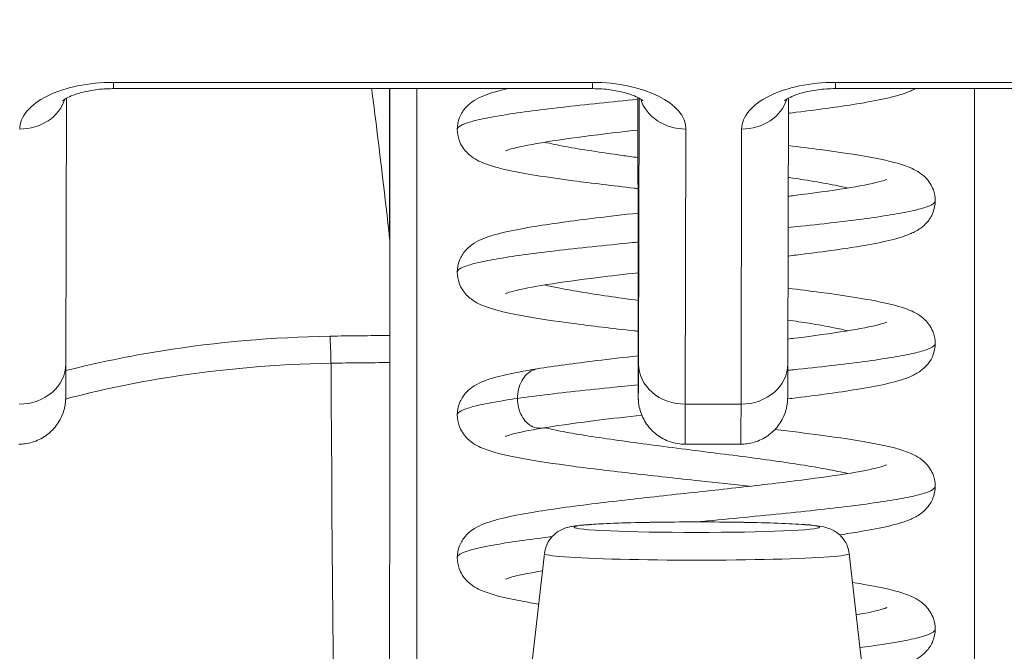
# Model space of a CAD drawing. Header units: inches. Extents: x 1 to 178, y 1 to 113.
# Tile 9 of 66: x 62.311 to 62.701, y 19.244 to 19.494. Entities that reach past the tile are written whole.
import ezdxf

# ---------------------------------------------------------------- set-up
doc = ezdxf.new("R2010")
doc.units = ezdxf.units.IN
doc.header["$LTSCALE"] = 10.666667
doc.header["$MEASUREMENT"] = 0
for name, color, linetype, lineweight in [('Dimension (ANSI)', 7, 'Continuous', 13), ('Visible (ANSI)', 7, 'Continuous', 13), ('Visible Narrow (ANSI)', 7, 'Continuous', 18)]:
    doc.layers.add(name, color=color, linetype=linetype, lineweight=lineweight)
doc.styles.add('Note Text (ANSI)', font='RomanS.shx')
doc.dimstyles.new('Default (ANSI)', dxfattribs={"dimscale": 10.666667, "dimtxt": 0.12, "dimasz": 0.098425, "dimexe": 0.125, "dimexo": 0.0625, "dimgap": 0.031496, "dimtad": 0, "dimtih": 1, "dimtoh": 1, "dimrnd": 1e-08, "dimzin": 0, "dimdsep": 46, "dimtxsty": 'Note Text (ANSI)', "dimcen": 0.09, "dimdle": 0.393701, "dimclrd": 256, "dimclre": 256, "dimclrt": 256, "dimadec": 0, "dimazin": 0, "dimtfac": 1, "dimtofl": 0, "dimtmove": 0, "dimatfit": 3, "dimfxl": 1, "dimtolj": 1, "dimtzin": 4, "dimlwd": -1, "dimlwe": -1, "dimarcsym": 0})

# ---------------------------------------------------------------- blocks, each defined once
blk = doc.blocks.new('*D10')
at = {"layer": 'Defpoints', "color": 0, "transparency": 16777216}
for p in [(64.70296, 21.83275), (40.82796, 17.94565), (64.70296, 17.94565)]:
    blk.add_point(p, dxfattribs=at)
at = {"layer": 'Dimension (ANSI)', "transparency": 16777216}
for p, q in [((40.82796, 18.61232), (40.82796, 23.16609)), ((64.70296, 18.61232), (64.70296, 23.16609)), ((41.87782, 21.83275), (49.8695, 21.83275)), ((63.65309, 21.83275), (55.66141, 21.83275))]:
    blk.add_line(p, q, dxfattribs=at)
for points in [[(41.87782, 22.00773), (41.87782, 21.65777), (40.82796, 21.83275)], [(63.65309, 22.00773), (63.65309, 21.65777), (64.70296, 21.83275)]]:
    blk.add_solid(points, dxfattribs=at)
at = {"layer": 'Dimension (ANSI)', "transparency": 16777216, "insert": (50.20546, 22.47275), "char_height": 1.28, "attachment_point": 1, "style": 'Note Text (ANSI)'}
blk.add_mtext('\\A1;23.87', dxfattribs=at)
blk = doc.blocks.new('*D11')
at = {"layer": 'Defpoints', "color": 0, "transparency": 16777216}
for p in [(64.70296, 21.83275), (64.70296, 17.94565), (64.82796, 17.02816)]:
    blk.add_point(p, dxfattribs=at)
at = {"layer": 'Dimension (ANSI)', "transparency": 16777216}
for p, q in [((64.70296, 18.61232), (64.70296, 23.16609)), ((64.82796, 17.69482), (64.82796, 23.16609)), ((63.65309, 21.83275), (62.60322, 21.83275)), ((65.87782, 21.83275), (66.92769, 21.83275))]:
    blk.add_line(p, q, dxfattribs=at)
for points in [[(63.65309, 22.00773), (63.65309, 21.65777), (64.70296, 21.83275)], [(65.87782, 22.00773), (65.87782, 21.65777), (64.82796, 21.83275)]]:
    blk.add_solid(points, dxfattribs=at)
at = {"layer": 'Dimension (ANSI)', "transparency": 16777216, "insert": (67.26365, 22.47275), "char_height": 1.28, "attachment_point": 1, "style": 'Note Text (ANSI)'}
blk.add_mtext('\\A1;0.13', dxfattribs=at)

msp = doc.modelspace()

# ---------------------------------------------------------------- linework, layer by layer
at = {"layer": 'Visible (ANSI)'}
for p, q in [((62.34841, 19.46682), (62.53778, 19.46682)), ((62.45776, 19.46682), (62.45776, 19.40544)), ((62.63385, 19.46682), (62.82322, 19.46682)), ((62.32986, 19.46301), (62.32963, 19.35792)), ((62.55578, 19.46329), (62.55583, 19.3944)), ((62.61506, 19.35792), (62.61529, 19.46301)), ((62.57445, 19.32611), (62.59649, 19.32611)), ((62.51883, 19.2828), (62.51017, 19.20674)), ((62.63932, 19.2828), (62.64796, 19.20673))]:
    msp.add_line(p, q, dxfattribs=at)
for centre, major_axis, ratio, start_param, end_param in [((62.41519, 19.40352), (-0.04251, -0.00348), 0.669542, 3.085614, 3.161581), ((62.4589, 18.02434), (0.00007, 1.6849), 0.001243, 0.609956, 0.646633), ((62.45771, 19.35306), (0, -0.02008), 0.001273, 3.788231, 4.444303), ((62.45701, 19.50438), (0, 0.55118), 0.001274, 3.554684, 4.444304)]:
    msp.add_ellipse(centre, major_axis=major_axis, ratio=ratio, start_param=start_param, end_param=end_param, dxfattribs=at)
for points, knots in [([(62.32836, 19.46199), (62.32836, 19.46199), (62.32838, 19.46201), (62.32853, 19.46215), (62.32886, 19.46241), (62.32995, 19.46308), (62.33075, 19.4635), (62.33285, 19.46438), (62.3342, 19.46485), (62.33742, 19.46571), (62.33932, 19.46609), (62.3435, 19.46664), (62.34579, 19.4668), (62.34819, 19.46682), (62.3483, 19.46682), (62.34841, 19.46682)], [0.456907, 0.456907, 0.456907, 0.456907, 0.510594, 0.510594, 0.684944, 0.684944, 0.870924, 0.870924, 1.079368, 1.079368, 1.310892, 1.310892, 1.558958, 1.558958, 1.570796, 1.570796, 1.570796, 1.570796]), ([(62.45764, 19.40757), (62.45581, 19.42398), (62.45394, 19.43978), (62.45153, 19.45895), (62.45103, 19.46291), (62.45053, 19.46682)], [-0.4388751, -0.4388751, -0.4388751, -0.4388751, -0.2194373, -0.2194373, -0.1616613, -0.1616613, -0.1616613, -0.1616613]), ([(62.48437, 19.45068), (62.48437, 19.45227), (62.48471, 19.45393), (62.48586, 19.45682), (62.48667, 19.45809), (62.48836, 19.46009), (62.48925, 19.46085), (62.49139, 19.46241), (62.49262, 19.46304), (62.49647, 19.46476), (62.49916, 19.46554), (62.5031, 19.46648), (62.50383, 19.46665), (62.50459, 19.46682)], [0, 0, 0, 0, 0.015191, 0.015191, 0.0301093, 0.0301093, 0.0452586, 0.0452586, 0.0676942, 0.0676942, 0.1171263, 0.1171263, 0.1280245, 0.1280245, 0.1280245, 0.1280245]), ([(62.55776, 19.46202), (62.55776, 19.46202), (62.55775, 19.46204), (62.55759, 19.46217), (62.55727, 19.46243), (62.55618, 19.4631), (62.55539, 19.46351), (62.55329, 19.46439), (62.55195, 19.46486), (62.54874, 19.46572), (62.54684, 19.46609), (62.54266, 19.46665), (62.54038, 19.4668), (62.53798, 19.46682), (62.53788, 19.46682), (62.53778, 19.46682)], [3.601441, 3.601441, 3.601441, 3.601441, 3.653835, 3.653835, 3.828176, 3.828176, 4.014016, 4.014016, 4.222282, 4.222282, 4.453653, 4.453653, 4.701633, 4.701633, 4.712389, 4.712389, 4.712389, 4.712389]), ([(62.63385, 19.46682), (62.63149, 19.46682), (62.62914, 19.46666), (62.62475, 19.46609), (62.62271, 19.46568), (62.61925, 19.46473), (62.6178, 19.4642), (62.61565, 19.46324), (62.61488, 19.46279), (62.61399, 19.46218), (62.61379, 19.46199), (62.61379, 19.46199)], [4.712389, 4.712389, 4.712389, 4.712389, 4.966699, 4.966699, 5.215035, 5.215035, 5.445494, 5.445494, 5.649809, 5.649809, 5.826279, 5.826279, 5.826279, 5.826279]), ([(62.66553, 19.46682), (62.66496, 19.46651), (62.6644, 19.46624), (62.66114, 19.46479), (62.65839, 19.46401), (62.65181, 19.46245), (62.64801, 19.46172), (62.6366, 19.4598), (62.62791, 19.45862), (62.61738, 19.45733), (62.61634, 19.4572), (62.61528, 19.45707)], [0.0577546, 0.0577546, 0.0577546, 0.0577546, 0.0681764, 0.0681764, 0.1184476, 0.1184476, 0.1683083, 0.1683083, 0.2502352, 0.2502352, 0.2591283, 0.2591283, 0.2591283, 0.2591283]), ([(62.55581, 19.42727), (62.55532, 19.42733), (62.55483, 19.42739), (62.54581, 19.42841), (62.53758, 19.42939), (62.52275, 19.43135), (62.51603, 19.43235), (62.50456, 19.43444), (62.49994, 19.43547), (62.49394, 19.43764), (62.49198, 19.43845), (62.48869, 19.44094), (62.48746, 19.44211), (62.48592, 19.44455), (62.48547, 19.44543), (62.48465, 19.44773), (62.48437, 19.44923), (62.48437, 19.45068)], [0.3907715, 0.3907715, 0.3907715, 0.3907715, 0.3946655, 0.3946655, 0.4628016, 0.4628016, 0.5322576, 0.5322576, 0.605113, 0.605113, 0.6422421, 0.6422421, 0.6626319, 0.6626319, 0.6723317, 0.6723317, 0.6861274, 0.6861274, 0.6861274, 0.6861274]), ([(62.55579, 19.45044), (62.55032, 19.44982), (62.54501, 19.44919), (62.53248, 19.44763), (62.52553, 19.44668), (62.51421, 19.44486), (62.50959, 19.44395), (62.50535, 19.44284), (62.50437, 19.44253), (62.50361, 19.44224), (62.50347, 19.44218), (62.50347, 19.44218)], [0.4142739, 0.4142739, 0.4142739, 0.4142739, 0.4579456, 0.4579456, 0.524421, 0.524421, 0.5887205, 0.5887205, 0.6166735, 0.6166735, 0.6299268, 0.6299268, 0.6299268, 0.6299268]), ([(62.61525, 19.44428), (62.61964, 19.44375), (62.62386, 19.44322), (62.63528, 19.44171), (62.64198, 19.4407), (62.65338, 19.43861), (62.65798, 19.43758), (62.66392, 19.43539), (62.66585, 19.43458), (62.6691, 19.43209), (62.67032, 19.43092), (62.67183, 19.4285), (62.67226, 19.42763), (62.67307, 19.42536), (62.67335, 19.42387), (62.67335, 19.42243)], [0.4270268, 0.4270268, 0.4270268, 0.4270268, 0.4638838, 0.4638838, 0.5333655, 0.5333655, 0.6063114, 0.6063114, 0.6428354, 0.6428354, 0.6629436, 0.6629436, 0.6723724, 0.6723724, 0.686091, 0.686091, 0.686091, 0.686091]), ([(62.61521, 19.42422), (62.616, 19.42432), (62.61679, 19.42442), (62.62513, 19.42545), (62.6321, 19.42641), (62.64344, 19.42823), (62.64808, 19.42914), (62.65233, 19.43025), (62.65333, 19.43057), (62.6541, 19.43086), (62.65425, 19.43092), (62.65425, 19.43092)], [0.4506986, 0.4506986, 0.4506986, 0.4506986, 0.4575433, 0.4575433, 0.5240288, 0.5240288, 0.5883519, 0.5883519, 0.6163381, 0.6163381, 0.6296501, 0.6296501, 0.6296501, 0.6296501]), ([(62.67335, 19.42243), (62.67335, 19.42083), (62.67301, 19.41917), (62.67185, 19.41628), (62.67104, 19.41502), (62.66935, 19.41301), (62.66846, 19.41224), (62.66628, 19.41067), (62.66504, 19.41003), (62.6611, 19.40828), (62.65834, 19.4075), (62.65176, 19.40594), (62.64797, 19.40521), (62.63659, 19.40331), (62.62791, 19.40212), (62.61734, 19.40083), (62.61625, 19.40069), (62.61515, 19.40056)], [0, 0, 0, 0, 0.0152338, 0.0152338, 0.0301845, 0.0301845, 0.0455174, 0.0455174, 0.0683207, 0.0683207, 0.1187997, 0.1187997, 0.1683432, 0.1683432, 0.2502406, 0.2502406, 0.2594806, 0.2594806, 0.2594806, 0.2594806]), ([(62.48437, 19.39418), (62.48437, 19.39578), (62.48471, 19.39743), (62.48586, 19.40033), (62.48668, 19.4016), (62.48838, 19.40361), (62.48927, 19.40438), (62.49142, 19.40593), (62.49264, 19.40656), (62.4965, 19.40828), (62.49921, 19.40905), (62.50571, 19.41061), (62.5095, 19.41135), (62.52093, 19.41327), (62.52966, 19.41446), (62.54448, 19.41628), (62.55007, 19.41693), (62.55582, 19.41758)], [0, 0, 0, 0, 0.0152181, 0.0152181, 0.0301588, 0.0301588, 0.0454237, 0.0454237, 0.0678247, 0.0678247, 0.1174266, 0.1174266, 0.1674055, 0.1674055, 0.2499115, 0.2499115, 0.2952536, 0.2952536, 0.2952536, 0.2952536]), ([(62.55586, 19.37077), (62.55533, 19.37083), (62.5548, 19.37089), (62.54574, 19.37192), (62.53751, 19.3729), (62.5227, 19.37486), (62.51598, 19.37586), (62.50452, 19.37795), (62.49991, 19.37898), (62.49392, 19.38116), (62.49196, 19.38197), (62.48867, 19.38446), (62.48744, 19.38564), (62.48591, 19.38807), (62.48547, 19.38896), (62.48464, 19.39125), (62.48437, 19.39274), (62.48437, 19.39418)], [0.3906405, 0.3906405, 0.3906405, 0.3906405, 0.3948517, 0.3948517, 0.4629919, 0.4629919, 0.5324535, 0.5324535, 0.6053216, 0.6053216, 0.6423489, 0.6423489, 0.6626931, 0.6626931, 0.6723745, 0.6723745, 0.6861191, 0.6861191, 0.6861191, 0.6861191]), ([(62.55583, 19.39395), (62.55034, 19.39332), (62.54502, 19.3927), (62.53249, 19.39114), (62.52553, 19.39019), (62.51422, 19.38837), (62.50959, 19.38745), (62.50535, 19.38635), (62.50437, 19.38603), (62.50361, 19.38575), (62.50347, 19.38568), (62.50347, 19.38568)], [0.4141657, 0.4141657, 0.4141657, 0.4141657, 0.4579372, 0.4579372, 0.5244074, 0.5244074, 0.5886992, 0.5886992, 0.6166461, 0.6166461, 0.6299561, 0.6299561, 0.6299561, 0.6299561]), ([(62.57445, 19.32611), (62.57245, 19.32611), (62.57042, 19.32644), (62.56666, 19.32771), (62.56488, 19.32865), (62.56174, 19.33102), (62.56035, 19.33247), (62.55811, 19.3357), (62.55724, 19.33752), (62.55643, 19.3403), (62.55623, 19.34124), (62.55608, 19.34231), (62.55606, 19.3425), (62.55603, 19.34282), (62.55601, 19.34296), (62.55599, 19.34326), (62.55598, 19.34341), (62.55596, 19.34366), (62.55596, 19.34375), (62.55595, 19.34397), (62.55595, 19.34406), (62.55594, 19.34432), (62.55594, 19.34444), (62.55593, 19.34495), (62.55593, 19.34536), (62.55591, 19.3477), (62.5559, 19.35086), (62.55587, 19.36025), (62.55586, 19.36687), (62.55584, 19.38058), (62.55584, 19.38726), (62.55583, 19.3944)], [0, 0, 0, 0, 0.0152437, 0.0152437, 0.0302108, 0.0302108, 0.0451875, 0.0451875, 0.0601581, 0.0601581, 0.0673092, 0.0673092, 0.0689264, 0.0689264, 0.0702228, 0.0702228, 0.0721464, 0.0721464, 0.074147, 0.074147, 0.0775296, 0.0775296, 0.0857864, 0.0857864, 0.110542, 0.110542, 0.1855583, 0.1855583, 0.2684918, 0.2684918, 0.3313559, 0.3313559, 0.3313559, 0.3313559]), ([(62.61513, 19.3878), (62.61958, 19.38726), (62.62386, 19.38673), (62.63533, 19.3852), (62.64203, 19.3842), (62.65342, 19.38211), (62.65802, 19.38108), (62.66395, 19.37889), (62.66587, 19.37807), (62.66912, 19.37558), (62.67034, 19.3744), (62.67184, 19.37198), (62.67227, 19.37111), (62.67308, 19.36884), (62.67335, 19.36737), (62.67335, 19.36593)], [0.4266736, 0.4266736, 0.4266736, 0.4266736, 0.4640694, 0.4640694, 0.5335573, 0.5335573, 0.606518, 0.606518, 0.6429422, 0.6429422, 0.6630074, 0.6630074, 0.6724308, 0.6724308, 0.686082, 0.686082, 0.686082, 0.686082]), ([(62.61508, 19.36771), (62.61599, 19.36782), (62.61688, 19.36793), (62.62531, 19.36898), (62.63227, 19.36994), (62.64356, 19.37175), (62.64818, 19.37267), (62.65239, 19.37377), (62.65337, 19.37409), (62.65411, 19.37437), (62.65425, 19.37443), (62.65425, 19.37443)], [0.2747697, 0.2747697, 0.2747697, 0.2747697, 0.2825392, 0.2825392, 0.3490093, 0.3490093, 0.4132993, 0.4132993, 0.4412187, 0.4412187, 0.4541397, 0.4541397, 0.4541397, 0.4541397]), ([(62.67335, 19.36593), (62.67335, 19.36433), (62.67301, 19.36268), (62.67185, 19.35978), (62.67104, 19.35851), (62.66934, 19.3565), (62.66845, 19.35574), (62.66627, 19.35416), (62.66502, 19.35352), (62.66107, 19.35178), (62.65832, 19.351), (62.65173, 19.34944), (62.64796, 19.34872), (62.63658, 19.34681), (62.62789, 19.34562), (62.61727, 19.34432), (62.61614, 19.34418), (62.61499, 19.34405)], [0, 0, 0, 0, 0.0152511, 0.0152511, 0.0302179, 0.0302179, 0.0455715, 0.0455715, 0.0684256, 0.0684256, 0.1189381, 0.1189381, 0.1683478, 0.1683478, 0.2502856, 0.2502856, 0.2599323, 0.2599323, 0.2599323, 0.2599323]), ([(62.516, 19.35594), (62.52272, 19.35702), (62.53074, 19.3581), (62.54465, 19.35981), (62.55019, 19.36045), (62.55587, 19.36109)], [0, 0, 0, 0, 0.0749675, 0.0749675, 0.1198343, 0.1198343, 0.1198343, 0.1198343]), ([(62.32963, 19.35792), (62.32962, 19.35251), (62.3296, 19.3486), (62.32958, 19.34564), (62.32958, 19.3451), (62.32957, 19.34445), (62.32957, 19.34435), (62.32955, 19.34381), (62.32955, 19.34373), (62.32953, 19.34352), (62.32953, 19.34338), (62.3295, 19.34302), (62.32948, 19.3428), (62.3294, 19.3421), (62.32932, 19.34156), (62.32911, 19.34051), (62.32899, 19.34), (62.32847, 19.33822), (62.32797, 19.33698), (62.32645, 19.33417), (62.32529, 19.33264), (62.32254, 19.32997), (62.32089, 19.32881), (62.31735, 19.3271), (62.31542, 19.32652), (62.31267, 19.32616), (62.31187, 19.32611), (62.31106, 19.32611)], [0, 0, 0, 0, 0.0823467, 0.0823467, 0.1118576, 0.1118576, 0.1247539, 0.1247539, 0.1265515, 0.1265515, 0.1286021, 0.1286021, 0.1306663, 0.1306663, 0.134814, 0.134814, 0.138887, 0.138887, 0.148968, 0.148968, 0.1632472, 0.1632472, 0.1782167, 0.1782167, 0.1931923, 0.1931923, 0.1993249, 0.1993249, 0.1993249, 0.1993249]), ([(62.48437, 19.33768), (62.48437, 19.33929), (62.48471, 19.34094), (62.48587, 19.34384), (62.48668, 19.34511), (62.48838, 19.34712), (62.48928, 19.34789), (62.49145, 19.34945), (62.49267, 19.35008), (62.49654, 19.3518), (62.49925, 19.35257), (62.5063, 19.35425), (62.5108, 19.3551), (62.516, 19.35594)], [0, 0, 0, 0, 0.0152392, 0.0152392, 0.0301983, 0.0301983, 0.0455382, 0.0455382, 0.0680353, 0.0680353, 0.1177459, 0.1177459, 0.1756414, 0.1756414, 0.1756414, 0.1756414]), ([(62.61506, 19.35792), (62.61505, 19.35251), (62.61504, 19.3486), (62.61502, 19.34564), (62.61501, 19.3451), (62.615, 19.34445), (62.615, 19.34435), (62.61498, 19.34381), (62.61498, 19.34373), (62.61497, 19.34352), (62.61496, 19.34338), (62.61493, 19.34302), (62.61491, 19.3428), (62.61483, 19.3421), (62.61475, 19.34156), (62.61455, 19.34051), (62.61442, 19.34), (62.61391, 19.33822), (62.6134, 19.33698), (62.61188, 19.33417), (62.61072, 19.33264), (62.60797, 19.32997), (62.60632, 19.32881), (62.60278, 19.3271), (62.60085, 19.32652), (62.5981, 19.32616), (62.5973, 19.32611), (62.59649, 19.32611)], [0, 0, 0, 0, 0.0823467, 0.0823467, 0.1118576, 0.1118576, 0.1247539, 0.1247539, 0.1265515, 0.1265515, 0.1286021, 0.1286021, 0.1306663, 0.1306663, 0.134814, 0.134814, 0.138887, 0.138887, 0.148968, 0.148968, 0.1632472, 0.1632472, 0.1782167, 0.1782167, 0.1931923, 0.1931923, 0.1993249, 0.1993249, 0.1993249, 0.1993249]), ([(62.59985, 19.30943), (62.59345, 19.31016), (62.58679, 19.31088), (62.57142, 19.31256), (62.56253, 19.31352), (62.5456, 19.31544), (62.53738, 19.31642), (62.52258, 19.31838), (62.51587, 19.31939), (62.50444, 19.32148), (62.49983, 19.3225), (62.49386, 19.32468), (62.49191, 19.3255), (62.48864, 19.328), (62.48742, 19.32917), (62.48589, 19.33161), (62.48545, 19.33249), (62.48464, 19.33477), (62.48437, 19.33625), (62.48437, 19.33768)], [0.2773736, 0.2773736, 0.2773736, 0.2773736, 0.328129, 0.328129, 0.3952237, 0.3952237, 0.4633704, 0.4633704, 0.5328424, 0.5328424, 0.6057417, 0.6057417, 0.6425635, 0.6425635, 0.6628128, 0.6628128, 0.6724465, 0.6724465, 0.6861068, 0.6861068, 0.6861068, 0.6861068]), ([(62.55731, 19.33762), (62.5513, 19.33694), (62.54546, 19.33626), (62.53248, 19.33464), (62.52552, 19.33369), (62.5192, 19.33267), (62.51863, 19.33258), (62.51807, 19.33249)], [0.4102295, 0.4102295, 0.4102295, 0.4102295, 0.4579535, 0.4579535, 0.5244169, 0.5244169, 0.5310971, 0.5310971, 0.5310971, 0.5310971]), ([(62.51807, 19.33249), (62.51291, 19.33162), (62.50864, 19.33074), (62.50488, 19.32971), (62.50403, 19.32942), (62.50354, 19.32922), (62.50347, 19.32918), (62.50347, 19.32918)], [0, 0, 0, 0, 0.06224215, 0.06224215, 0.08953824, 0.08953824, 0.09889684, 0.09889684, 0.09889684, 0.09889684]), ([(62.60995, 19.33191), (62.61628, 19.33118), (62.62236, 19.33043), (62.63537, 19.3287), (62.64206, 19.3277), (62.65345, 19.3256), (62.65804, 19.32458), (62.66396, 19.32238), (62.66589, 19.32157), (62.66913, 19.31907), (62.67035, 19.31788), (62.67185, 19.31546), (62.67228, 19.31459), (62.67308, 19.31233), (62.67334, 19.31086), (62.67334, 19.30944)], [0.4123833, 0.4123833, 0.4123833, 0.4123833, 0.464167, 0.464167, 0.5336585, 0.5336585, 0.6066269, 0.6066269, 0.6430009, 0.6430009, 0.663045, 0.663045, 0.6725038, 0.6725038, 0.6860775, 0.6860775, 0.6860775, 0.6860775]), ([(62.48437, 19.28119), (62.48437, 19.28279), (62.48471, 19.28444), (62.48587, 19.28734), (62.48668, 19.28861), (62.48838, 19.29063), (62.48929, 19.2914), (62.49146, 19.29296), (62.4927, 19.2936), (62.49658, 19.29531), (62.49929, 19.29608), (62.50582, 19.29764), (62.50962, 19.29838), (62.52106, 19.3003), (62.52981, 19.30149), (62.54765, 19.30368), (62.55673, 19.3047), (62.5748, 19.30669), (62.58401, 19.30767), (62.60149, 19.30961), (62.61001, 19.31058), (62.62525, 19.31248), (62.63221, 19.31343), (62.64351, 19.31525), (62.64814, 19.31616), (62.65237, 19.31727), (62.65335, 19.31758), (62.65411, 19.31787), (62.65425, 19.31793), (62.65425, 19.31793)], [0, 0, 0, 0, 0.015255, 0.015255, 0.0302276, 0.0302276, 0.045585, 0.045585, 0.0682753, 0.0682753, 0.1179523, 0.1179523, 0.1678673, 0.1678673, 0.2503943, 0.2503943, 0.3215563, 0.3215563, 0.3902984, 0.3902984, 0.4579209, 0.4579209, 0.5243891, 0.5243891, 0.5886821, 0.5886821, 0.6166169, 0.6166169, 0.6297933, 0.6297933, 0.6297933, 0.6297933]), ([(62.67334, 19.30944), (62.67334, 19.30783), (62.67301, 19.30618), (62.67185, 19.30328), (62.67104, 19.30201), (62.66934, 19.3), (62.66844, 19.29923), (62.66626, 19.29766), (62.66501, 19.29702), (62.66107, 19.29528), (62.65832, 19.29451), (62.65174, 19.29295), (62.64795, 19.29222), (62.64113, 19.29108), (62.63842, 19.29065), (62.63553, 19.29023)], [0, 0, 0, 0, 0.0152624, 0.0152624, 0.0302398, 0.0302398, 0.0456068, 0.0456068, 0.0684908, 0.0684908, 0.1188286, 0.1188286, 0.1684426, 0.1684426, 0.1974952, 0.1974952, 0.1974952, 0.1974952]), ([(62.51883, 19.2828), (62.51897, 19.2841), (62.51934, 19.28539), (62.52044, 19.28771), (62.52118, 19.28877), (62.52285, 19.29054), (62.52382, 19.29127), (62.5255, 19.29226), (62.52625, 19.29258), (62.52743, 19.29301), (62.52791, 19.29315), (62.52906, 19.29344), (62.52966, 19.29355), (62.53209, 19.29394), (62.53405, 19.29412), (62.53884, 19.29447), (62.54151, 19.29461), (62.54865, 19.29491), (62.55352, 19.29505), (62.56361, 19.29525), (62.56891, 19.29531), (62.57948, 19.29535), (62.58488, 19.29534), (62.59515, 19.29524), (62.60015, 19.29515), (62.6092, 19.29491), (62.61334, 19.29476), (62.62038, 19.2944), (62.62328, 19.2942), (62.62691, 19.2938), (62.628, 19.29366), (62.62979, 19.29326), (62.6303, 19.29313), (62.63146, 19.29274), (62.63211, 19.29249), (62.63354, 19.29176), (62.63432, 19.29126), (62.63575, 19.29008), (62.63641, 19.28939), (62.63769, 19.2877), (62.63827, 19.28664), (62.63899, 19.28466), (62.63921, 19.28373), (62.63932, 19.2828)], [0, 0, 0, 0, 0.0101015, 0.0101015, 0.0199862, 0.0199862, 0.0296294, 0.0296294, 0.0377089, 0.0377089, 0.0449846, 0.0449846, 0.0568687, 0.0568687, 0.0925395, 0.0925395, 0.1243072, 0.1243072, 0.1678667, 0.1678667, 0.2085979, 0.2085979, 0.2487728, 0.2487728, 0.2888646, 0.2888646, 0.3291737, 0.3291737, 0.3703899, 0.3703899, 0.3939584, 0.3939584, 0.4023637, 0.4023637, 0.4099805, 0.4099805, 0.4177702, 0.4177702, 0.4252935, 0.4252935, 0.4344742, 0.4344742, 0.4417369, 0.4417369, 0.4417369, 0.4417369]), ([(62.51655, 19.26284), (62.51431, 19.2632), (62.51219, 19.26356), (62.50437, 19.265), (62.49977, 19.26602), (62.49382, 19.26821), (62.49187, 19.26903), (62.48861, 19.27153), (62.48739, 19.27271), (62.48588, 19.27514), (62.48544, 19.27602), (62.48464, 19.27829), (62.48437, 19.27976), (62.48437, 19.28119)], [0.5085146, 0.5085146, 0.5085146, 0.5085146, 0.5331639, 0.5331639, 0.6060895, 0.6060895, 0.642739, 0.642739, 0.662909, 0.662909, 0.6725013, 0.6725013, 0.6860943, 0.6860943, 0.6860943, 0.6860943]), ([(62.51805, 19.27599), (62.51325, 19.27518), (62.50926, 19.27438), (62.50534, 19.27335), (62.50437, 19.27304), (62.50361, 19.27275), (62.50347, 19.27269), (62.50347, 19.27269)], [0.53117251, 0.53117251, 0.53117251, 0.53117251, 0.58879821, 0.58879821, 0.61670166, 0.61670166, 0.62995582, 0.62995582, 0.62995582, 0.62995582]), ([(62.64062, 19.27137), (62.64311, 19.27098), (62.64545, 19.27058), (62.65345, 19.26911), (62.65804, 19.26808), (62.66397, 19.26589), (62.66589, 19.26507), (62.66914, 19.26257), (62.67036, 19.26138), (62.67186, 19.25896), (62.67229, 19.25808), (62.67308, 19.25582), (62.67334, 19.25436), (62.67334, 19.25294)], [0.5065369, 0.5065369, 0.5065369, 0.5065369, 0.5336736, 0.5336736, 0.6066428, 0.6066428, 0.6430133, 0.6430133, 0.6630564, 0.6630564, 0.6725735, 0.6725735, 0.6860764, 0.6860764, 0.6860764, 0.6860764]), ([(62.64207, 19.25855), (62.6458, 19.25922), (62.64892, 19.25987), (62.65237, 19.26077), (62.65336, 19.26109), (62.65411, 19.26137), (62.65425, 19.26144), (62.65425, 19.26144)], [0.54105248, 0.54105248, 0.54105248, 0.54105248, 0.58877522, 0.58877522, 0.6166914, 0.6166914, 0.62985882, 0.62985882, 0.62985882, 0.62985882]), ([(62.67334, 19.25294), (62.67334, 19.25134), (62.673, 19.24968), (62.67185, 19.24678), (62.67104, 19.24552), (62.66934, 19.2435), (62.66844, 19.24273), (62.66625, 19.24116), (62.665, 19.24052), (62.66108, 19.23879), (62.65834, 19.23802), (62.65204, 19.23652), (62.6486, 19.23585), (62.64473, 19.23518)], [0, 0, 0, 0, 0.0152676, 0.0152676, 0.0302501, 0.0302501, 0.0456229, 0.0456229, 0.0685158, 0.0685158, 0.1186234, 0.1186234, 0.1642366, 0.1642366, 0.1642366, 0.1642366])]:
    msp.add_open_spline(points, degree=3, knots=knots, dxfattribs=at)
at = {"layer": 'Visible Narrow (ANSI)'}
for p, q in [((62.34842, 19.4693), (62.53779, 19.4693)), ((62.63386, 19.4693), (62.82323, 19.4693)), ((62.45764, 19.46682), (62.45764, 19.40757)), ((62.55578, 19.46329), (62.55583, 19.39442)), ((62.55601, 19.35796), (62.55624, 19.46305)), ((62.57452, 19.34193), (62.57476, 19.45079)), ((62.59657, 19.34193), (62.59681, 19.45079)), ((62.57452, 19.34193), (62.59657, 19.34193))]:
    msp.add_line(p, q, dxfattribs=at)
for centre, major_axis, ratio, start_param, end_param in [((62.34838, 19.45079), (-0.03701, -0.00003), 0.5, 4.710918, 6.281715), ((62.34841, 19.48532), (0, -0.0185), 0.001274, 0, 0.523599), ((62.53778, 19.48532), (0, -0.0185), 0.001274, 0, 0.523599), ((62.53775, 19.45079), (0.03701, 0.00003), 0.5, 6.281715, 7.852511), ((62.63382, 19.45079), (-0.03701, -0.00003), 0.5, 4.710918, 6.281715), ((62.63385, 19.48532), (0, -0.0185), 0.001274, 0, 0.523599), ((62.46961, 19.19745), (0, 0.98425), 0.001274, 1.293583, 1.56886), ((62.69008, 19.19745), (0, -0.98425), 0.001274, 4.435176, 4.710116), ((62.31136, 19.46682), (0.0185, -0.00004), 0.866025, 4.714936, 6.021869), ((62.57475, 19.46682), (-0.0185, 0.00004), 0.866025, 0.264148, 1.573343), ((62.5968, 19.46682), (0.0185, -0.00004), 0.866025, 4.714936, 6.021869), ((62.55594, 19.44422), (0, -0.09961), 0.001274, 5.235988, 6.806784), ((62.45693, 18.92478), (-0.73686, -0.00071), 0.602968, 4.710771, 4.742831), ((62.43409, 19.35283), (0.00038, -0.02007), 0.023973, 1.838966, 2.494652), ((62.31112, 19.35796), (0.0185, -0.00004), 0.866025, 4.714936, 6.283185), ((62.45693, 18.91583), (-0.74119, -0.0007), 0.597079, 4.7108, 4.74215), ((62.44441, 19.50438), (0, 0.55118), 0.018727, 1.83929, 2.7281), ((62.57451, 19.35796), (-0.0185, 0.00004), 0.866025, 0.002546, 1.573343), ((62.59656, 19.35796), (0.0185, -0.00004), 0.866025, 4.714936, 6.283185), ((62.57445, 19.44422), (0, -0.11811), 0.001274, 0, 0.523599), ((62.59649, 19.44422), (0, -0.11811), 0.001274, 0, 0.523599), ((62.57907, 19.28279), (-0.06025, 0), 0.042782, 6.278319, 9.429644)]:
    msp.add_ellipse(centre, major_axis=major_axis, ratio=ratio, start_param=start_param, end_param=end_param, dxfattribs=at)
msp.add_ellipse((62.57907, 19.29326), major_axis=(0.04851, 0), ratio=0.042782, dxfattribs=at)
for points, knots in [([(62.55578, 19.46258), (62.55056, 19.46207), (62.54545, 19.46155), (62.54052, 19.46104), (62.53533, 19.4605), (62.53034, 19.45996), (62.52564, 19.45942), (62.52095, 19.45888), (62.51654, 19.45834), (62.51249, 19.4578), (62.50845, 19.45726), (62.50476, 19.45672), (62.5015, 19.45617), (62.49824, 19.45563), (62.49539, 19.45509), (62.49302, 19.45455), (62.49064, 19.45401), (62.48873, 19.45347), (62.48733, 19.45293), (62.48592, 19.45239), (62.485, 19.45185), (62.4846, 19.45131), (62.48445, 19.4511), (62.48437, 19.45089), (62.48437, 19.45068)], [0.34281129, 0.34281129, 0.34281129, 0.34281129, 0.35135135, 0.35135135, 0.35135135, 0.36036036, 0.36036036, 0.36036036, 0.36936937, 0.36936937, 0.36936937, 0.37837838, 0.37837838, 0.37837838, 0.38738739, 0.38738739, 0.38738739, 0.3963964, 0.3963964, 0.3963964, 0.40540541, 0.40540541, 0.40540541, 0.40889805, 0.40889805, 0.40889805, 0.40889805]), ([(62.51891, 19.44562), (62.52134, 19.44504), (62.52414, 19.44446), (62.52725, 19.44389), (62.5304, 19.4433), (62.53387, 19.44272), (62.53761, 19.44214), (62.54135, 19.44155), (62.54534, 19.44097), (62.54952, 19.44039), (62.55157, 19.4401), (62.55367, 19.43982), (62.5558, 19.43953)], [0.43699353, 0.43699353, 0.43699353, 0.43699353, 0.44660194, 0.44660194, 0.44660194, 0.45631068, 0.45631068, 0.45631068, 0.46601942, 0.46601942, 0.46601942, 0.47078032, 0.47078032, 0.47078032, 0.47078032]), ([(62.61522, 19.43171), (62.61536, 19.43169), (62.6155, 19.43167), (62.61563, 19.43164), (62.61956, 19.43106), (62.62325, 19.43048), (62.62665, 19.4299), (62.63004, 19.42931), (62.63313, 19.42873), (62.63586, 19.42815), (62.63689, 19.42793), (62.63787, 19.42771), (62.6388, 19.42749)], [0.51422533, 0.51422533, 0.51422533, 0.51422533, 0.51456311, 0.51456311, 0.51456311, 0.52427184, 0.52427184, 0.52427184, 0.53398058, 0.53398058, 0.53398058, 0.53765771, 0.53765771, 0.53765771, 0.53765771]), ([(62.67335, 19.42243), (62.67335, 19.42232), (62.67332, 19.42221), (62.67328, 19.4221), (62.67307, 19.42156), (62.67235, 19.42102), (62.67113, 19.42048), (62.66991, 19.41993), (62.66818, 19.41939), (62.66598, 19.41885), (62.66378, 19.41831), (62.6611, 19.41777), (62.658, 19.41723), (62.65489, 19.41669), (62.65135, 19.41615), (62.64745, 19.41561), (62.64354, 19.41507), (62.63926, 19.41453), (62.63467, 19.41398), (62.63008, 19.41344), (62.62519, 19.4129), (62.62008, 19.41236), (62.61847, 19.41219), (62.61683, 19.41202), (62.61518, 19.41185)], [0.56572829, 0.56572829, 0.56572829, 0.56572829, 0.56756757, 0.56756757, 0.56756757, 0.57657658, 0.57657658, 0.57657658, 0.58558559, 0.58558559, 0.58558559, 0.59459459, 0.59459459, 0.59459459, 0.6036036, 0.6036036, 0.6036036, 0.61261261, 0.61261261, 0.61261261, 0.62162162, 0.62162162, 0.62162162, 0.62445971, 0.62445971, 0.62445971, 0.62445971]), ([(62.55582, 19.40609), (62.55508, 19.40602), (62.55435, 19.40594), (62.55361, 19.40587), (62.54814, 19.40533), (62.5428, 19.40479), (62.53768, 19.40425), (62.53257, 19.40371), (62.52767, 19.40317), (62.52309, 19.40263), (62.5185, 19.40208), (62.51421, 19.40154), (62.5103, 19.401), (62.50639, 19.40046), (62.50285, 19.39992), (62.49975, 19.39938), (62.49664, 19.39884), (62.49396, 19.3983), (62.49176, 19.39776), (62.48955, 19.39722), (62.48783, 19.39668), (62.4866, 19.39613), (62.48537, 19.39559), (62.48465, 19.39505), (62.48444, 19.39451), (62.48439, 19.3944), (62.48437, 19.39429), (62.48437, 19.39418)], [0.65645002, 0.65645002, 0.65645002, 0.65645002, 0.65765766, 0.65765766, 0.65765766, 0.66666667, 0.66666667, 0.66666667, 0.67567568, 0.67567568, 0.67567568, 0.68468468, 0.68468468, 0.68468468, 0.69369369, 0.69369369, 0.69369369, 0.7027027, 0.7027027, 0.7027027, 0.71171171, 0.71171171, 0.71171171, 0.72072072, 0.72072072, 0.72072072, 0.72255919, 0.72255919, 0.72255919, 0.72255919]), ([(62.51891, 19.38912), (62.52059, 19.38872), (62.52244, 19.38832), (62.52444, 19.38793), (62.52739, 19.38734), (62.53067, 19.38676), (62.53424, 19.38618), (62.53781, 19.3856), (62.54166, 19.38501), (62.54573, 19.38443), (62.54898, 19.38396), (62.55236, 19.3835), (62.55584, 19.38303)], [0.75065474, 0.75065474, 0.75065474, 0.75065474, 0.75728155, 0.75728155, 0.75728155, 0.76699029, 0.76699029, 0.76699029, 0.77669903, 0.77669903, 0.77669903, 0.7844735, 0.7844735, 0.7844735, 0.7844735]), ([(62.6151, 19.37523), (62.61801, 19.3748), (62.6208, 19.37437), (62.62344, 19.37394), (62.62701, 19.37335), (62.6303, 19.37277), (62.63324, 19.37219), (62.63526, 19.37179), (62.63712, 19.37139), (62.6388, 19.37099)], [0.82778443, 0.82778443, 0.82778443, 0.82778443, 0.83495146, 0.83495146, 0.83495146, 0.84466019, 0.84466019, 0.84466019, 0.85131924, 0.85131924, 0.85131924, 0.85131924]), ([(62.43408, 19.36886), (62.41145, 19.36842), (62.38934, 19.36651), (62.36781, 19.36307), (62.35478, 19.361), (62.34197, 19.35836), (62.32963, 19.35524)], [0, 0, 0, 0, 0.3333333, 0.3333333, 0.3333333, 0.5349392, 0.5349392, 0.5349392, 0.5349392]), ([(62.67335, 19.36593), (62.67335, 19.36572), (62.67327, 19.36551), (62.67311, 19.3653), (62.67272, 19.36476), (62.67181, 19.36422), (62.6704, 19.36368), (62.669, 19.36314), (62.66709, 19.3626), (62.66472, 19.36206), (62.66235, 19.36152), (62.65951, 19.36098), (62.65624, 19.36044), (62.65298, 19.35989), (62.6493, 19.35935), (62.64526, 19.35881), (62.64121, 19.35827), (62.63681, 19.35773), (62.63211, 19.35719), (62.62742, 19.35665), (62.62243, 19.35611), (62.61724, 19.35557), (62.61651, 19.35549), (62.61579, 19.35542), (62.61505, 19.35534)], [0.87939058, 0.87939058, 0.87939058, 0.87939058, 0.88288288, 0.88288288, 0.88288288, 0.89189189, 0.89189189, 0.89189189, 0.9009009, 0.9009009, 0.9009009, 0.90990991, 0.90990991, 0.90990991, 0.91891892, 0.91891892, 0.91891892, 0.92792793, 0.92792793, 0.92792793, 0.93693694, 0.93693694, 0.93693694, 0.93819242, 0.93819242, 0.93819242, 0.93819242]), ([(62.43446, 19.35816), (62.41279, 19.35774), (62.39156, 19.35592), (62.37091, 19.35266), (62.35675, 19.35042), (62.34286, 19.34752), (62.32956, 19.344)], [0, 0, 0, 0, 0.3333333, 0.3333333, 0.3333333, 0.5620396, 0.5620396, 0.5620396, 0.5620396]), ([(62.50818, 19.34421), (62.50818, 19.34544), (62.50834, 19.34668), (62.50863, 19.34785), (62.50891, 19.34903), (62.50933, 19.35014), (62.50987, 19.35115), (62.51041, 19.35215), (62.51108, 19.35304), (62.51183, 19.35376), (62.51258, 19.35448), (62.51341, 19.35505), (62.51429, 19.35543), (62.51485, 19.35567), (62.51542, 19.35584), (62.516, 19.35594)], [0, 0, 0, 0, 0.1, 0.1, 0.1, 0.2, 0.2, 0.2, 0.3, 0.3, 0.3, 0.4, 0.4, 0.4, 0.4630813, 0.4630813, 0.4630813, 0.4630813]), ([(62.5559, 19.3496), (62.55412, 19.34943), (62.55236, 19.34925), (62.55061, 19.34908), (62.54519, 19.34854), (62.53992, 19.348), (62.53489, 19.34745), (62.52985, 19.34691), (62.52506, 19.34637), (62.52059, 19.34583), (62.51612, 19.34529), (62.51196, 19.34475), (62.50818, 19.34421)], [0.97006828, 0.97006828, 0.97006828, 0.97006828, 0.97297297, 0.97297297, 0.97297297, 0.98198198, 0.98198198, 0.98198198, 0.99099099, 0.99099099, 0.99099099, 1, 1, 1, 1]), ([(62.50818, 19.34421), (62.50441, 19.34367), (62.50103, 19.34313), (62.49808, 19.34259), (62.49513, 19.34205), (62.49262, 19.3415), (62.49059, 19.34096), (62.48856, 19.34042), (62.48702, 19.33988), (62.48597, 19.33934), (62.48493, 19.3388), (62.48439, 19.33826), (62.48437, 19.33772), (62.48437, 19.33771), (62.48437, 19.3377), (62.48437, 19.33768)], [0, 0, 0, 0, 0.00900901, 0.00900901, 0.00900901, 0.01801802, 0.01801802, 0.01801802, 0.02702703, 0.02702703, 0.02702703, 0.03603604, 0.03603604, 0.03603604, 0.03622226, 0.03622226, 0.03622226, 0.03622226]), ([(62.51807, 19.33249), (62.51772, 19.33243), (62.51737, 19.3324), (62.51702, 19.3324), (62.51609, 19.3324), (62.51517, 19.3326), (62.51429, 19.33299), (62.51341, 19.33337), (62.51258, 19.33394), (62.51183, 19.33466), (62.51108, 19.33538), (62.51041, 19.33627), (62.50987, 19.33727), (62.50933, 19.33827), (62.50891, 19.33939), (62.50863, 19.34057), (62.50834, 19.34174), (62.50818, 19.34298), (62.50818, 19.34421)], [0.4618077, 0.4618077, 0.4618077, 0.4618077, 0.5, 0.5, 0.5, 0.6, 0.6, 0.6, 0.7, 0.7, 0.7, 0.8, 0.8, 0.8, 0.9, 0.9, 0.9, 1, 1, 1, 1]), ([(62.51891, 19.33262), (62.51983, 19.33241), (62.52081, 19.33219), (62.52183, 19.33197), (62.52456, 19.33138), (62.52765, 19.3308), (62.53104, 19.33022), (62.53443, 19.32964), (62.53812, 19.32905), (62.54205, 19.32847), (62.54597, 19.32789), (62.55013, 19.3273), (62.55444, 19.32672), (62.55875, 19.32614), (62.56322, 19.32556), (62.56776, 19.32497), (62.5723, 19.32439), (62.5769, 19.32381), (62.58149, 19.32322), (62.58608, 19.32264), (62.59066, 19.32206), (62.59513, 19.32148), (62.5996, 19.32089), (62.60397, 19.32031), (62.60815, 19.31973), (62.61234, 19.31914), (62.61633, 19.31856), (62.62007, 19.31798), (62.62381, 19.3174), (62.62729, 19.31681), (62.63044, 19.31623), (62.63356, 19.31565), (62.63637, 19.31507), (62.6388, 19.31449)], [0.064315, 0.064315, 0.064315, 0.064315, 0.0679612, 0.0679612, 0.0679612, 0.0776699, 0.0776699, 0.0776699, 0.0873786, 0.0873786, 0.0873786, 0.0970874, 0.0970874, 0.0970874, 0.1067961, 0.1067961, 0.1067961, 0.1165049, 0.1165049, 0.1165049, 0.1262136, 0.1262136, 0.1262136, 0.1359223, 0.1359223, 0.1359223, 0.1456311, 0.1456311, 0.1456311, 0.1553398, 0.1553398, 0.1553398, 0.1649802, 0.1649802, 0.1649802, 0.1649802]), ([(62.67334, 19.30944), (62.67334, 19.30913), (62.67318, 19.30882), (62.67285, 19.30851), (62.67226, 19.30797), (62.67117, 19.30743), (62.66958, 19.30689), (62.66799, 19.30635), (62.66591, 19.30581), (62.66336, 19.30526), (62.66082, 19.30472), (62.65782, 19.30418), (62.6544, 19.30364), (62.65099, 19.3031), (62.64717, 19.30256), (62.64299, 19.30202), (62.63882, 19.30148), (62.63429, 19.30094), (62.6295, 19.3004), (62.6247, 19.29986), (62.61962, 19.29931), (62.61436, 19.29877), (62.60909, 19.29823), (62.60363, 19.29769), (62.59806, 19.29715), (62.5925, 19.29661), (62.58683, 19.29607), (62.58115, 19.29553), (62.58049, 19.29547), (62.57984, 19.2954), (62.57919, 19.29534)], [0.19305443, 0.19305443, 0.19305443, 0.19305443, 0.1981982, 0.1981982, 0.1981982, 0.20720721, 0.20720721, 0.20720721, 0.21621622, 0.21621622, 0.21621622, 0.22522523, 0.22522523, 0.22522523, 0.23423423, 0.23423423, 0.23423423, 0.24324324, 0.24324324, 0.24324324, 0.25225225, 0.25225225, 0.25225225, 0.26126126, 0.26126126, 0.26126126, 0.27027027, 0.27027027, 0.27027027, 0.27130222, 0.27130222, 0.27130222, 0.27130222]), ([(62.52186, 19.28949), (62.5206, 19.28934), (62.51937, 19.28919), (62.51816, 19.28904), (62.5138, 19.2885), (62.50977, 19.28796), (62.50615, 19.28741), (62.50252, 19.28687), (62.49928, 19.28633), (62.4965, 19.28579), (62.49371, 19.28525), (62.49137, 19.28471), (62.48952, 19.28417), (62.48767, 19.28363), (62.48631, 19.28309), (62.48545, 19.28255), (62.48473, 19.28209), (62.48437, 19.28164), (62.48437, 19.28119)], [0.30380487, 0.30380487, 0.30380487, 0.30380487, 0.30630631, 0.30630631, 0.30630631, 0.31531532, 0.31531532, 0.31531532, 0.32432432, 0.32432432, 0.32432432, 0.33333333, 0.33333333, 0.33333333, 0.34234234, 0.34234234, 0.34234234, 0.34988703, 0.34988703, 0.34988703, 0.34988703]), ([(62.67334, 19.25294), (62.67334, 19.25253), (62.67305, 19.25212), (62.67247, 19.25172), (62.6717, 19.25117), (62.67042, 19.25063), (62.66865, 19.25009), (62.66688, 19.24955), (62.66463, 19.24901), (62.66192, 19.24847), (62.65921, 19.24793), (62.65604, 19.24739), (62.65248, 19.24685), (62.64973, 19.24643), (62.64674, 19.24601), (62.64354, 19.24559)], [0.50671993, 0.50671993, 0.50671993, 0.50671993, 0.51351351, 0.51351351, 0.51351351, 0.52252252, 0.52252252, 0.52252252, 0.53153153, 0.53153153, 0.53153153, 0.54054054, 0.54054054, 0.54054054, 0.54749672, 0.54749672, 0.54749672, 0.54749672])]:
    msp.add_open_spline(points, degree=3, knots=knots, dxfattribs=at)
for points in [[(62.40924, 19.36777), (62.40924, 19.36777), (62.40924, 19.36776), (62.40924, 19.36776)], [(62.51174, 19.33475), (62.51174, 19.33475), (62.51174, 19.33475), (62.51174, 19.33475)]]:
    msp.add_open_spline(points, degree=3, dxfattribs=at)

# ---------------------------------------------------------------- dimensions: what is measured, and where the dimension line sits
at = {"layer": 'Dimension (ANSI)'}
for p1, picture, middle in [((40.827956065, 17.9456517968), '*D10', (52.765456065, 21.8327518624)), ((64.827956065, 17.0281557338), '*D11', (69.2141278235, 21.8327518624))]:
    dim = msp.add_linear_dim(base=(64.702956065, 21.8327518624), p1=p1, p2=(64.702956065, 17.9456517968), angle=180, dimstyle='Default (ANSI)', override={"dimtih": 0, "dimtoh": 0, "dimdec": 2, "dimtp": 0, "dimtm": 0, "dimtdec": 2, "dimatfit": 1}, dxfattribs=at)
    dim.commit()
    dim.dimension.update_dxf_attribs({"geometry": picture, "text_midpoint": middle, "dimtype": 160})

doc.saveas('drawing.dxf')
